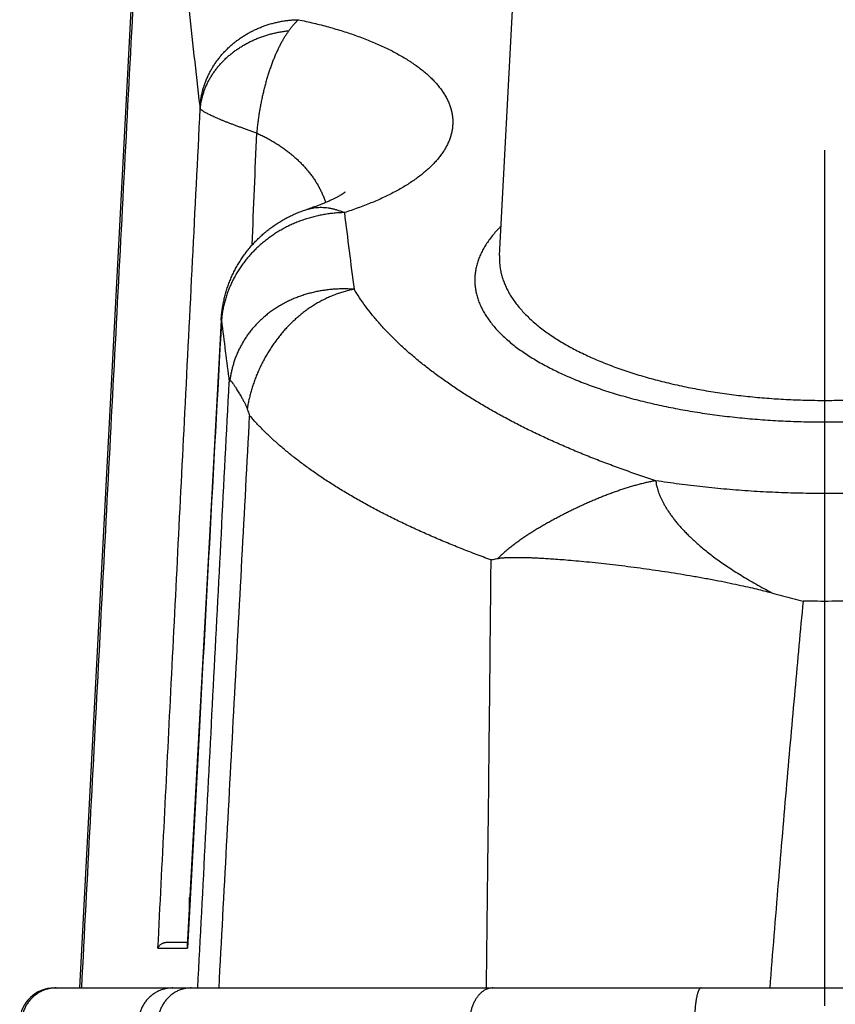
# Model space of a CAD drawing. Extents: x 0 to 3364, y 0 to 2376.
# Tile 5 of 83: x 407 to 473, y 1140 to 1220. Entities that reach past the tile are written whole.
import ezdxf

# ---------------------------------------------------------------- set-up
doc = ezdxf.new("R2010")
doc.units = 0
doc.header["$LTSCALE"] = 185.02
doc.linetypes.add('CENTER', pattern=[0.6, 0.375, -0.075, 0.075, -0.075])
doc.layers.get('0').update_dxf_attribs({"linetype": 'CONTINUOUS'})
doc.layers.add('DEFAULT_1', color=7, linetype='CENTER')

msp = doc.modelspace()

# ---------------------------------------------------------------- linework, layer by layer
at = {"color": 7, "linetype": 'CONTINUOUS'}
for p, q in [((445.9441, 1200.8041), (447.1135, 1223.1181)), ((416.1387, 1222.1243), (411.9091, 1141.4181)), ((423.3831, 1195.5572), (422.7288, 1183.4957)), ((422.7288, 1183.4957), (420.9025, 1149.8726)), ((420.9025, 1149.8726), (420.6266, 1144.8001)), ((420.8427, 1148.7722), (420.7885, 1148.7181)), ((420.7885, 1148.7181), (420.7885, 1147.7772)), ((420.7885, 1148.7181), (420.8397, 1148.7181)), ((418.9641, 1145.1181), (420.6439, 1145.1181)), ((418.2598, 1144.6443), (420.6436, 1144.6443)), ((409.8503, 1141.4181), (534.7268, 1141.4181))]:
    msp.add_line(p, q, dxfattribs=at)
msp.add_lwpolyline([(433.4334, 1205.9501), (433.4346, 1205.9512), (433.4365, 1205.9528), (433.4369, 1205.9532), (433.4359, 1205.9524), (433.4335, 1205.9504), (433.4296, 1205.9471), (433.4242, 1205.9427), (433.4172, 1205.9372), (433.4087, 1205.9305), (433.3987, 1205.9228), (433.387, 1205.9139), (433.3738, 1205.9041), (433.3589, 1205.8931), (433.3423, 1205.8812), (433.3241, 1205.8683), (433.3042, 1205.8545), (433.2826, 1205.8396), (433.2592, 1205.8239), (433.2341, 1205.8073), (433.2072, 1205.7897), (433.1785, 1205.7714), (433.148, 1205.7521), (433.1157, 1205.7321), (433.0815, 1205.7112), (433.0455, 1205.6896), (433.0076, 1205.6672), (432.9678, 1205.6441), (432.9261, 1205.6203), (432.8824, 1205.5958), (432.8369, 1205.5706), (432.7893, 1205.5447), (432.7398, 1205.5182), (432.6884, 1205.4911), (432.6349, 1205.4634), (432.5795, 1205.4352), (432.522, 1205.4064), (432.4626, 1205.3771), (432.4011, 1205.3473), (432.3376, 1205.317), (432.2721, 1205.2863), (432.2045, 1205.2551), (432.1349, 1205.2235), (432.0633, 1205.1915), (431.9896, 1205.1592), (431.9139, 1205.1265), (431.8362, 1205.0935), (431.7564, 1205.0602), (431.6746, 1205.0266), (431.5908, 1204.9928), (431.505, 1204.9587), (431.4171, 1204.9244), (431.3272, 1204.89), (431.2354, 1204.8553), (431.1415, 1204.8206), (431.0457, 1204.7857), (430.9478, 1204.7507), (430.8481, 1204.7156), (430.7463, 1204.6805), (430.6427, 1204.6453), (430.5371, 1204.6101), (430.4295, 1204.575), (430.3298, 1204.5429)], dxfattribs=at)
msp.add_arc((409.8503, 1138.6181), 2.8, 90, 177.1, dxfattribs=at)
for points, knots in [([(421.6719, 1212.9323), (421.3578, 1215.6669), (420.7434, 1221.1365), (420.1561, 1226.609), (419.8694, 1229.3454)], [0, 0, 0, 0, 0.5001109, 1, 1, 1, 1]), ([(412.0796, 1141.4181), (412.5504, 1150.4018), (413.4921, 1168.3697), (414.9046, 1195.3226), (415.8464, 1213.2919), (416.3173, 1222.2768)], [0, 0, 0, 0, 0.3333099, 0.6666432, 1, 1, 1, 1]), ([(421.6719, 1212.9323), (421.6803, 1213.0379), (421.702, 1213.2489), (421.7491, 1213.5638), (421.8106, 1213.8767), (421.8865, 1214.1872), (421.9765, 1214.4946), (422.0806, 1214.7984), (422.1985, 1215.098), (422.33, 1215.3929), (422.4748, 1215.6825), (422.6328, 1215.9663), (422.8036, 1216.2438), (422.9869, 1216.5145), (423.1824, 1216.7778), (423.3897, 1217.0334), (423.6084, 1217.2807), (423.8381, 1217.5192), (424.0785, 1217.7486), (424.329, 1217.9684), (424.5893, 1218.1783), (424.8588, 1218.3778), (425.137, 1218.5665), (425.4235, 1218.7442), (425.7176, 1218.9106), (426.019, 1219.0652), (426.3269, 1219.2078), (426.641, 1219.3382), (426.9605, 1219.4561), (427.2849, 1219.5613), (427.6136, 1219.6536), (427.9461, 1219.7329), (428.2816, 1219.799), (428.6197, 1219.8517), (428.9595, 1219.8911), (429.3007, 1219.9169), (429.5286, 1219.9252), (429.6426, 1219.927)], [0, 0, 0, 0, 0.0273537, 0.0547491, 0.0821933, 0.1096932, 0.1372553, 0.1648853, 0.1925886, 0.2203701, 0.2482338, 0.2761833, 0.3042215, 0.3323505, 0.360572, 0.3888867, 0.4172947, 0.4457956, 0.4743881, 0.5030703, 0.5318399, 0.5606935, 0.5896277, 0.618638, 0.6477198, 0.6768678, 0.7060762, 0.7353391, 0.7646498, 0.7940016, 0.8233874, 0.8528001, 0.882232, 0.9116756, 0.9411233, 0.9705673, 1, 1, 1, 1]), ([(429.6426, 1219.927), (429.5902, 1219.8782), (429.485, 1219.7755), (429.3302, 1219.6106), (429.1745, 1219.4314), (429.018, 1219.2382), (428.9157, 1219.1031), (428.8644, 1219.0333)], [0, 0, 0, 0, 0.1809966, 0.3715379, 0.57161, 0.7811347, 1, 1, 1, 1]), ([(429.6426, 1219.927), (429.8513, 1219.8836), (430.2659, 1219.7941), (430.8821, 1219.6511), (431.4887, 1219.5001), (432.0852, 1219.341), (432.6709, 1219.1741), (433.2451, 1218.9993), (433.8072, 1218.8168), (434.3565, 1218.6266), (434.8925, 1218.429), (435.4144, 1218.224), (435.9216, 1218.0118), (436.4135, 1217.7925), (436.8893, 1217.5663), (437.3484, 1217.3333), (437.7903, 1217.0938), (438.2141, 1216.848), (438.6194, 1216.5961), (439.0055, 1216.3383), (439.3718, 1216.0749), (439.7177, 1215.8062), (440.0427, 1215.5323), (440.3462, 1215.2536), (440.6278, 1214.9704), (440.8869, 1214.683), (441.1231, 1214.3917), (441.336, 1214.0969), (441.5252, 1213.7988), (441.6903, 1213.4979), (441.831, 1213.1945), (441.947, 1212.8889), (442.0382, 1212.5817), (442.1042, 1212.2731), (442.1449, 1211.9635), (442.1604, 1211.6535), (442.1504, 1211.3435), (442.115, 1211.0338), (442.0544, 1210.725), (441.9686, 1210.4174), (441.8579, 1210.1114), (441.7224, 1209.8075), (441.5625, 1209.506), (441.3785, 1209.2073), (441.1706, 1208.9118), (440.9393, 1208.6197), (440.6851, 1208.3315), (440.4083, 1208.0473), (440.1094, 1207.7677), (439.7889, 1207.4927), (439.4474, 1207.2228), (439.0854, 1206.9583), (438.7035, 1206.6992), (438.3023, 1206.446), (437.8823, 1206.1989), (437.4443, 1205.9581), (436.9888, 1205.7237), (436.5165, 1205.496), (436.028, 1205.2752), (435.524, 1205.0615), (435.0051, 1204.8549), (434.4721, 1204.6557), (433.9255, 1204.464), (433.5556, 1204.3422), (433.3685, 1204.2825)], [0, 0, 0, 0, 0.0227464, 0.0452451, 0.0674807, 0.089437, 0.1110973, 0.1324454, 0.1534656, 0.1741421, 0.1944597, 0.2144032, 0.2339582, 0.2531108, 0.2718481, 0.2901581, 0.3080298, 0.3254538, 0.3424222, 0.3589288, 0.3749698, 0.3905436, 0.4056514, 0.4202974, 0.4344894, 0.4482389, 0.4615617, 0.4744783, 0.4870139, 0.4991991, 0.5110696, 0.5226665, 0.534036, 0.5452288, 0.5562994, 0.5673049, 0.5783041, 0.5893559, 0.6005179, 0.6118452, 0.6233895, 0.635198, 0.6473127, 0.6597708, 0.6726037, 0.685838, 0.6994949, 0.7135914, 0.7281397, 0.7431485, 0.7586227, 0.7745642, 0.7909718, 0.8078423, 0.8251699, 0.842947, 0.8611646, 0.8798119, 0.8988773, 0.918348, 0.9382102, 0.9584496, 0.9790513, 1, 1, 1, 1]), ([(421.6892, 1212.7171), (421.6985, 1212.8153), (421.7221, 1213.0115), (421.7726, 1213.3041), (421.8379, 1213.5947), (421.9181, 1213.8829), (422.0128, 1214.1681), (422.1221, 1214.4498), (422.2455, 1214.7274), (422.383, 1215.0004), (422.5342, 1215.2683), (422.6988, 1215.5305), (422.8766, 1215.7867), (423.0673, 1216.0362), (423.2703, 1216.2787), (423.4854, 1216.5137), (423.7122, 1216.7406), (423.9502, 1216.9592), (424.199, 1217.169), (424.4581, 1217.3696), (424.727, 1217.5606), (425.0052, 1217.7417), (425.2922, 1217.9125), (425.5875, 1218.0726), (425.8904, 1218.2219), (426.2004, 1218.36), (426.517, 1218.4867), (426.8395, 1218.6016), (427.1673, 1218.7047), (427.4998, 1218.7956), (427.8364, 1218.8743), (428.1765, 1218.9406), (428.5193, 1218.9944), (428.7492, 1219.0218), (428.8644, 1219.0333)], [0, 0, 0, 0, 0.0286096, 0.0573004, 0.0860914, 0.115001, 0.1440462, 0.1732429, 0.2026054, 0.2321468, 0.2618785, 0.2918102, 0.32195, 0.3523043, 0.3828776, 0.4136729, 0.4446913, 0.4759322, 0.5073935, 0.5390714, 0.5709606, 0.6030542, 0.6353441, 0.6678208, 0.7004734, 0.7332901, 0.7662579, 0.7993629, 0.8325904, 0.8659248, 0.8993498, 0.9328489, 0.9664048, 1, 1, 1, 1]), ([(428.8644, 1219.0333), (428.8127, 1218.963), (428.7102, 1218.8175), (428.5617, 1218.59), (428.4159, 1218.3496), (428.273, 1218.0967), (428.1332, 1217.8317), (427.9965, 1217.555), (427.8633, 1217.267), (427.7335, 1216.9682), (427.6075, 1216.6591), (427.4854, 1216.3401), (427.3674, 1216.0117), (427.2536, 1215.6745), (427.1444, 1215.3289), (427.0399, 1214.9756), (426.9403, 1214.6151), (426.8458, 1214.2478), (426.7566, 1213.8745), (426.6731, 1213.4956), (426.5953, 1213.1118), (426.5236, 1212.7236), (426.4581, 1212.3316), (426.3991, 1211.9365), (426.3468, 1211.5388), (426.3016, 1211.1392), (426.2758, 1210.8721), (426.2646, 1210.7384)], [0, 0, 0, 0, 0.0298366, 0.0607574, 0.0927577, 0.125824, 0.1599382, 0.1950749, 0.2312067, 0.2682983, 0.3063133, 0.3452103, 0.3849445, 0.4254713, 0.4667381, 0.5086992, 0.5512949, 0.5944796, 0.6381881, 0.6823748, 0.7269713, 0.771928, 0.8171805, 0.8626815, 0.9083623, 0.954157, 1, 1, 1, 1]), ([(418.2598, 1144.6443), (418.6081, 1151.574), (419.3363, 1166.0484), (420.4793, 1188.7393), (421.2744, 1204.5005), (421.6892, 1212.7171)], [0, 0, 0, 0, 0.3053952, 0.6378885, 1, 1, 1, 1]), ([(421.6892, 1212.7171), (421.6883, 1212.7334), (421.6864, 1212.7649), (421.6832, 1212.8108), (421.6797, 1212.8539), (421.676, 1212.8941), (421.6733, 1212.9199), (421.6719, 1212.9323)], [0, 0, 0, 0, 0.2259218, 0.4392132, 0.6395302, 0.826547, 1, 1, 1, 1]), ([(426.2646, 1210.7384), (426.1617, 1210.7734), (425.958, 1210.8419), (425.6572, 1210.9459), (425.3644, 1211.0483), (425.0802, 1211.1495), (424.805, 1211.2492), (424.5392, 1211.3471), (424.2832, 1211.4433), (424.0372, 1211.5374), (423.8017, 1211.6295), (423.5769, 1211.7193), (423.3633, 1211.8067), (423.1611, 1211.8916), (422.9706, 1211.9738), (422.7921, 1212.0532), (422.626, 1212.1298), (422.4724, 1212.2033), (422.3316, 1212.2737), (422.2039, 1212.3409), (422.0895, 1212.4048), (421.9885, 1212.4652), (421.9011, 1212.522), (421.8275, 1212.5753), (421.7677, 1212.6249), (421.7218, 1212.6708), (421.698, 1212.7021), (421.6892, 1212.7171)], [0, 0, 0, 0, 0.0650854, 0.1286108, 0.1905332, 0.2507503, 0.3091658, 0.3657139, 0.4203097, 0.472888, 0.5233628, 0.5716763, 0.6177499, 0.6615279, 0.702941, 0.7419354, 0.7784524, 0.8124426, 0.8438589, 0.8726601, 0.8988132, 0.9222921, 0.9430851, 0.9611956, 0.9766546, 0.9895367, 1, 1, 1, 1]), ([(426.2645, 1210.7384), (426.3802, 1210.6857), (426.6094, 1210.5778), (426.9476, 1210.4071), (427.2786, 1210.2284), (427.6021, 1210.0418), (427.9177, 1209.8472), (428.225, 1209.645), (428.5235, 1209.4352), (428.813, 1209.218), (429.093, 1208.9935), (429.3631, 1208.7619), (429.6229, 1208.5234), (429.8721, 1208.2782), (430.1103, 1208.0265), (430.337, 1207.7686), (430.552, 1207.5047), (430.7549, 1207.2352), (430.9454, 1206.9601), (431.1232, 1206.68), (431.2879, 1206.395), (431.4393, 1206.1055), (431.5772, 1205.8119), (431.7012, 1205.5145), (431.7886, 1205.2757), (431.8347, 1205.1362), (431.847, 1205.098)], [0, 0, 0, 0, 0.0466886, 0.0930611, 0.1391167, 0.1848434, 0.23023, 0.275266, 0.3199424, 0.364251, 0.4081857, 0.4517418, 0.4949166, 0.537709, 0.5801203, 0.6221541, 0.6638161, 0.7051147, 0.7460607, 0.7866675, 0.8269512, 0.8669304, 0.9066262, 0.9460621, 0.9852639, 1, 1, 1, 1]), ([(430.3298, 1204.5429), (430.3959, 1204.564), (430.5422, 1204.606), (430.7721, 1204.6566), (431.0194, 1204.6935), (431.2707, 1204.7139), (431.5255, 1204.7177), (431.7834, 1204.7049), (432.0441, 1204.6756), (432.3069, 1204.6298), (432.5715, 1204.5676), (432.8374, 1204.4891), (433.1042, 1204.3945), (433.2804, 1204.3215), (433.3685, 1204.2825)], [0, 0, 0, 0, 0.0667044, 0.1462986, 0.2263323, 0.307036, 0.38863, 0.4713216, 0.5553027, 0.6407478, 0.727813, 0.8166351, 0.9073314, 1, 1, 1, 1]), ([(423.3831, 1195.5572), (423.3846, 1195.5842), (423.3939, 1195.7434), (423.4179, 1196.0344), (423.4663, 1196.4301), (423.5305, 1196.8231), (423.6103, 1197.2138), (423.7058, 1197.6016), (423.817, 1197.9861), (423.9438, 1198.3666), (424.0858, 1198.7422), (424.2433, 1199.1128), (424.4161, 1199.4776), (424.6036, 1199.8356), (424.8061, 1200.1869), (425.0231, 1200.5302), (425.2544, 1200.8653), (425.4998, 1201.1915), (425.7588, 1201.5079), (426.0313, 1201.8144), (426.3166, 1202.1099), (426.6145, 1202.3941), (426.9246, 1202.6664), (427.2463, 1202.9263), (427.5789, 1203.1728), (427.922, 1203.4058), (428.2753, 1203.6249), (428.6386, 1203.8297), (429.0099, 1204.0191), (429.3886, 1204.1928), (429.7743, 1204.3506), (430.0893, 1204.4644), (430.2756, 1204.5256), (430.3298, 1204.5429)], [0, 0, 0, 0, 0.0067014, 0.0396198, 0.0725102, 0.1056801, 0.1384998, 0.1715528, 0.2048395, 0.2378881, 0.2711575, 0.3045649, 0.3378771, 0.3713873, 0.4049232, 0.4385543, 0.472243, 0.5060411, 0.539915, 0.5737638, 0.6078762, 0.6419387, 0.6759927, 0.710352, 0.7446281, 0.7788013, 0.813327, 0.8478657, 0.8823564, 0.916829, 0.9513189, 0.9858581, 1, 1, 1, 1]), ([(433.3685, 1204.2825), (433.2301, 1204.28), (432.9534, 1204.2699), (432.5393, 1204.2386), (432.1265, 1204.1915), (431.7159, 1204.1285), (431.3082, 1204.0499), (430.904, 1203.9556), (430.504, 1203.8459), (430.109, 1203.721), (429.7197, 1203.581), (429.3366, 1203.4263), (428.9604, 1203.2571), (428.5919, 1203.0737), (428.2316, 1202.8763), (427.8801, 1202.6654), (427.5382, 1202.4413), (427.2062, 1202.2044), (426.8849, 1201.9551), (426.5748, 1201.6939), (426.2764, 1201.4211), (425.9902, 1201.1372), (425.7168, 1200.8428), (425.4566, 1200.5383), (425.21, 1200.2243), (424.9774, 1199.9013), (424.7594, 1199.5699), (424.5562, 1199.2306), (424.3682, 1198.884), (424.1957, 1198.5308), (424.0391, 1198.1715), (423.8985, 1197.8067), (423.7743, 1197.4371), (423.6667, 1197.0634), (423.5757, 1196.6861), (423.5017, 1196.3059), (423.4447, 1195.9235), (423.4181, 1195.6673), (423.4077, 1195.5391)], [0, 0, 0, 0, 0.0286003, 0.057213, 0.085831, 0.1144472, 0.1430547, 0.1716463, 0.2002153, 0.2287548, 0.2572583, 0.2857194, 0.314132, 0.3424904, 0.3707891, 0.399023, 0.4271875, 0.4552783, 0.4832919, 0.5112248, 0.5390745, 0.5668388, 0.5945161, 0.6221055, 0.6496066, 0.6770195, 0.7043452, 0.7315851, 0.7587412, 0.7858163, 0.8128135, 0.8397367, 0.8665902, 0.893379, 0.9201084, 0.9467841, 0.9734124, 1, 1, 1, 1]), ([(433.3685, 1204.2825), (433.497, 1203.2466), (433.7561, 1201.1749), (434.0191, 1199.1036), (434.1516, 1198.068)], [0, 0, 0, 0, 0.4999519, 1, 1, 1, 1]), ([(446.0685, 1203.1827), (446.0102, 1203.1252), (445.8418, 1202.955), (445.5759, 1202.6667), (445.2826, 1202.3144), (445.0171, 1201.9577), (444.7798, 1201.5971), (444.5712, 1201.233), (444.3915, 1200.8658), (444.2413, 1200.4959), (444.1207, 1200.1238), (444.03, 1199.7499), (443.9695, 1199.3747), (443.9392, 1198.9988), (443.9392, 1198.6227), (443.9695, 1198.2468), (444.0301, 1197.8716), (444.1208, 1197.4978), (444.2414, 1197.1257), (444.3917, 1196.7557), (444.5714, 1196.3885), (444.7801, 1196.0244), (445.0174, 1195.6638), (445.2829, 1195.3072), (445.5762, 1194.9549), (445.8967, 1194.6073), (446.244, 1194.2649), (446.6173, 1193.9279), (447.0162, 1193.5967), (447.4399, 1193.2716), (447.8879, 1192.9531), (448.3595, 1192.6412), (448.8539, 1192.3365), (449.3704, 1192.039), (449.9083, 1191.7491), (450.4668, 1191.4671), (451.0452, 1191.1931), (451.6427, 1190.9274), (452.2585, 1190.6701), (452.8919, 1190.4215), (453.5421, 1190.1817), (454.2083, 1189.9508), (454.8898, 1189.729), (455.5857, 1189.5165), (456.2954, 1189.3133), (457.0181, 1189.1195), (457.7529, 1188.9353), (458.4993, 1188.7607), (459.2565, 1188.5958), (460.0237, 1188.4406), (460.8004, 1188.2953), (461.5857, 1188.1598), (462.379, 1188.0342), (463.1796, 1187.9185), (463.9869, 1187.8129), (464.8003, 1187.7172), (465.6192, 1187.6315), (466.4427, 1187.5559), (467.2703, 1187.4904), (468.1016, 1187.4349), (468.9361, 1187.3895), (469.7729, 1187.3541), (470.6112, 1187.3289), (471.4499, 1187.3138), (472.0091, 1187.3105), (472.2885, 1187.3105)], [0, 0, 0, 0, 0.0065193, 0.0190493, 0.0311955, 0.0429749, 0.0544084, 0.0655216, 0.0763445, 0.086912, 0.097263, 0.1074409, 0.1174923, 0.1274667, 0.1374152, 0.1473896, 0.1574411, 0.1676191, 0.1779703, 0.188538, 0.1993612, 0.2104747, 0.2219085, 0.2336881, 0.2458347, 0.258365, 0.2712921, 0.2846254, 0.2983711, 0.3125324, 0.32711, 0.3421021, 0.3575051, 0.3733134, 0.3895199, 0.4061162, 0.4230926, 0.4404387, 0.4581429, 0.4761932, 0.4945768, 0.5132806, 0.532291, 0.5515944, 0.5711767, 0.5910239, 0.6111217, 0.6314561, 0.6520127, 0.6727776, 0.6937369, 0.7148768, 0.7361831, 0.7576421, 0.7792408, 0.800967, 0.8228071, 0.8447451, 0.866767, 0.8888657, 0.9110352, 0.933258, 0.9555095, 0.9777651, 1, 1, 1, 1]), ([(472.2885, 1187.3105), (472.568, 1187.3105), (473.1271, 1187.3138), (473.9658, 1187.3289), (474.8041, 1187.3541), (475.641, 1187.3895), (476.4754, 1187.4349), (477.3067, 1187.4904), (478.1344, 1187.5559), (478.9579, 1187.6315), (479.7767, 1187.7172), (480.5901, 1187.8128), (481.3975, 1187.9185), (482.1981, 1188.0342), (482.9914, 1188.1598), (483.7767, 1188.2952), (484.5533, 1188.4406), (485.3206, 1188.5958), (486.0777, 1188.7607), (486.8241, 1188.9353), (487.559, 1189.1195), (488.2817, 1189.3133), (488.9913, 1189.5165), (489.6873, 1189.729), (490.3687, 1189.9508), (491.0349, 1190.1817), (491.6851, 1190.4215), (492.3186, 1190.6701), (492.9344, 1190.9274), (493.5319, 1191.1931), (494.1103, 1191.4671), (494.6688, 1191.7491), (495.2067, 1192.039), (495.7232, 1192.3365), (496.2176, 1192.6412), (496.6891, 1192.953), (497.1371, 1193.2716), (497.5609, 1193.5967), (497.9598, 1193.9279), (498.3331, 1194.2649), (498.6803, 1194.6073), (499.0009, 1194.9549), (499.2942, 1195.3072), (499.5597, 1195.6638), (499.797, 1196.0244), (500.0057, 1196.3885), (500.1854, 1196.7557), (500.3357, 1197.1256), (500.4563, 1197.4978), (500.547, 1197.8716), (500.6076, 1198.2468), (500.6379, 1198.6227), (500.6379, 1198.9988), (500.6076, 1199.3747), (500.5471, 1199.7499), (500.4564, 1200.1237), (500.3358, 1200.4959), (500.1856, 1200.8658), (500.0059, 1201.233), (499.7973, 1201.5971), (499.56, 1201.9577), (499.2945, 1202.3144), (499.0012, 1202.6667), (498.7353, 1202.955), (498.5669, 1203.1252), (498.5085, 1203.1827)], [0, 0, 0, 0, 0.0222346, 0.04449, 0.0667414, 0.0889642, 0.1111337, 0.1332325, 0.1552543, 0.1771923, 0.1990324, 0.2207587, 0.2423574, 0.2638164, 0.2851227, 0.3062625, 0.3272218, 0.3479868, 0.3685434, 0.3888778, 0.4089756, 0.4288228, 0.4484051, 0.4677085, 0.486719, 0.5054228, 0.5238064, 0.5418567, 0.5595609, 0.576907, 0.5938834, 0.6104797, 0.6266862, 0.6424945, 0.6578975, 0.6728896, 0.6874672, 0.7016285, 0.7153743, 0.7287076, 0.7416347, 0.7541651, 0.7663116, 0.7780912, 0.789525, 0.8006385, 0.8114618, 0.8220294, 0.8323807, 0.8425587, 0.8526102, 0.8625846, 0.8725331, 0.8825075, 0.8925589, 0.9027367, 0.9130878, 0.9236552, 0.9344782, 0.9455914, 0.9570249, 0.9688042, 0.9809504, 0.9934804, 1, 1, 1, 1]), ([(445.9441, 1200.804), (445.9431, 1200.785), (445.9364, 1200.6411), (445.9354, 1200.3715), (445.9622, 1199.9958), (446.0171, 1199.6208), (446.1, 1199.247), (446.2107, 1198.875), (446.349, 1198.5051), (446.5147, 1198.1379), (446.7074, 1197.7738), (446.9268, 1197.4132), (447.1724, 1197.0565), (447.444, 1196.7042), (447.7409, 1196.3566), (448.0627, 1196.0141), (448.4089, 1195.6771), (448.7788, 1195.3458), (449.172, 1195.0207), (449.5878, 1194.7021), (450.0255, 1194.3902), (450.4846, 1194.0854), (450.9643, 1193.7879), (451.464, 1193.4981), (451.9829, 1193.216), (452.5204, 1192.942), (453.0757, 1192.6762), (453.6482, 1192.4189), (454.2371, 1192.1703), (454.8416, 1191.9305), (455.4611, 1191.6996), (456.0949, 1191.4778), (456.7422, 1191.2652), (457.4023, 1191.062), (458.0746, 1190.8683), (458.7583, 1190.684), (459.4528, 1190.5094), (460.1573, 1190.3445), (460.8713, 1190.1893), (461.594, 1190.044), (462.3249, 1189.9085), (463.0632, 1189.7829), (463.8085, 1189.6672), (464.56, 1189.5615), (465.3171, 1189.4659), (466.0794, 1189.3802), (466.846, 1189.3046), (467.6165, 1189.239), (468.3905, 1189.1836), (469.1673, 1189.1381), (469.9464, 1189.1028), (470.7269, 1189.0776), (471.5078, 1189.0625), (472.0284, 1189.0591), (472.2885, 1189.0591)], [0, 0, 0, 0, 0.0018321, 0.0138786, 0.0259479, 0.0380917, 0.0503601, 0.0628011, 0.0754593, 0.0883757, 0.101587, 0.1151256, 0.1290196, 0.1432923, 0.157963, 0.1730472, 0.1885562, 0.2044981, 0.2208779, 0.2376975, 0.2549565, 0.272652, 0.2907793, 0.3093317, 0.328301, 0.3476778, 0.3674513, 0.3876098, 0.4081409, 0.4290313, 0.4502673, 0.4718346, 0.4937187, 0.5159047, 0.5383776, 0.5611222, 0.5841235, 0.6073661, 0.6308348, 0.6545148, 0.6783911, 0.7024486, 0.726672, 0.7510476, 0.7755621, 0.8002006, 0.8249457, 0.849782, 0.8747022, 0.8996998, 0.9247557, 0.9498426, 0.9749331, 1, 1, 1, 1]), ([(472.2885, 1189.0591), (472.5487, 1189.0591), (473.0693, 1189.0625), (473.8502, 1189.0776), (474.6306, 1189.1028), (475.4098, 1189.1381), (476.1866, 1189.1836), (476.9605, 1189.239), (477.7311, 1189.3046), (478.4977, 1189.3802), (479.2599, 1189.4659), (480.0171, 1189.5615), (480.7686, 1189.6672), (481.5138, 1189.7829), (482.2522, 1189.9085), (482.9831, 1190.044), (483.7058, 1190.1893), (484.4198, 1190.3445), (485.1243, 1190.5094), (485.8188, 1190.684), (486.5025, 1190.8683), (487.1748, 1191.062), (487.8349, 1191.2652), (488.4822, 1191.4778), (489.116, 1191.6996), (489.7355, 1191.9305), (490.34, 1192.1703), (490.9289, 1192.4189), (491.5013, 1192.6762), (492.0567, 1192.942), (492.5942, 1193.216), (493.1131, 1193.498), (493.6128, 1193.7879), (494.0925, 1194.0854), (494.5515, 1194.3902), (494.9893, 1194.7021), (495.4051, 1195.0207), (495.7983, 1195.3458), (496.1682, 1195.677), (496.5144, 1196.0141), (496.8362, 1196.3566), (497.1331, 1196.7042), (497.4046, 1197.0565), (497.6503, 1197.4132), (497.8697, 1197.7738), (498.0624, 1198.1379), (498.2281, 1198.5051), (498.3664, 1198.875), (498.4771, 1199.247), (498.56, 1199.6208), (498.6149, 1199.9957), (498.6417, 1200.3715), (498.6407, 1200.6411), (498.634, 1200.785), (498.633, 1200.804)], [0, 0, 0, 0, 0.0250666, 0.0501569, 0.0752436, 0.1002995, 0.1252972, 0.1502174, 0.1750537, 0.1997988, 0.2244373, 0.2489518, 0.2733274, 0.2975508, 0.3216082, 0.3454845, 0.3691646, 0.3926333, 0.4158759, 0.4388772, 0.4616218, 0.4840948, 0.5062807, 0.5281648, 0.5497322, 0.5709681, 0.5918586, 0.6123897, 0.6325482, 0.6523217, 0.6716985, 0.6906678, 0.7092202, 0.7273475, 0.7450431, 0.7623021, 0.7791217, 0.7955015, 0.8114434, 0.8269524, 0.8420366, 0.8567074, 0.8709801, 0.884874, 0.8984127, 0.911624, 0.9245404, 0.9371986, 0.9496396, 0.961908, 0.9740518, 0.9861211, 0.9981676, 1, 1, 1, 1]), ([(434.1516, 1198.068), (434.0197, 1198.0779), (433.7558, 1198.0931), (433.3598, 1198.1017), (432.9645, 1198.0964), (432.5706, 1198.0769), (432.1786, 1198.0433), (431.7891, 1197.9956), (431.4028, 1197.9338), (431.0202, 1197.8579), (430.6421, 1197.7681), (430.2692, 1197.6643), (429.9023, 1197.547), (429.5423, 1197.4163), (429.1898, 1197.2724), (428.8454, 1197.1157), (428.5096, 1196.9465), (428.1831, 1196.7651), (427.8663, 1196.5718), (427.5596, 1196.367), (427.2637, 1196.1511), (426.9788, 1195.9245), (426.7054, 1195.6876), (426.4439, 1195.4408), (426.1946, 1195.1846), (425.9579, 1194.9193), (425.734, 1194.6456), (425.5234, 1194.3642), (425.3266, 1194.076), (425.144, 1193.7818), (424.9755, 1193.4825), (424.8212, 1193.1785), (424.6811, 1192.8706), (424.5551, 1192.5591), (424.4429, 1192.2445), (424.3445, 1191.9272), (424.2597, 1191.6075), (424.1883, 1191.2857), (424.1303, 1190.9621), (424.1003, 1190.7452), (424.0875, 1190.6366)], [0, 0, 0, 0, 0.0286552, 0.0572609, 0.0858057, 0.11429, 0.1427001, 0.1710371, 0.1992889, 0.2274545, 0.2555261, 0.2834859, 0.3113054, 0.3389653, 0.3664576, 0.3937786, 0.4209258, 0.447898, 0.4746952, 0.501318, 0.527768, 0.5540496, 0.5801672, 0.6061274, 0.6319369, 0.6576043, 0.6831417, 0.7085336, 0.7337382, 0.7587377, 0.783536, 0.8081396, 0.8325643, 0.8568215, 0.8809293, 0.9049125, 0.928782, 0.9525813, 0.9763099, 1, 1, 1, 1]), ([(434.1516, 1198.068), (434.0291, 1198.0446), (433.7841, 1197.9923), (433.419, 1197.8984), (433.0556, 1197.7887), (432.6943, 1197.6632), (432.3358, 1197.5221), (431.9808, 1197.3656), (431.6297, 1197.1937), (431.2832, 1197.0069), (430.942, 1196.8052), (430.6067, 1196.5892), (430.2783, 1196.3593), (429.9573, 1196.1162), (429.6444, 1195.8603), (429.34, 1195.5921), (429.0447, 1195.3123), (428.7589, 1195.0214), (428.4829, 1194.7202), (428.2172, 1194.4091), (427.9621, 1194.0889), (427.7179, 1193.7603), (427.4849, 1193.4239), (427.2633, 1193.0806), (427.0533, 1192.7309), (426.8551, 1192.3756), (426.669, 1192.0157), (426.4952, 1191.6523), (426.3341, 1191.2868), (426.1856, 1190.9201), (426.0498, 1190.5532), (425.9265, 1190.1868), (425.8155, 1189.8214), (425.7167, 1189.4577), (425.6298, 1189.0961), (425.5547, 1188.737), (425.512, 1188.4979), (425.4926, 1188.3789)], [0, 0, 0, 0, 0.0271099, 0.0544131, 0.0819091, 0.1096086, 0.1375069, 0.165613, 0.1939208, 0.2224348, 0.2511487, 0.2800436, 0.309087, 0.338257, 0.3675401, 0.3969238, 0.4263944, 0.4559372, 0.4855366, 0.5151746, 0.544833, 0.5744948, 0.6041388, 0.633748, 0.6632979, 0.6927737, 0.7221505, 0.7513495, 0.7802986, 0.8089604, 0.8373049, 0.8653167, 0.8929787, 0.9202785, 0.9472191, 0.9737855, 1, 1, 1, 1]), ([(458.612, 1182.544), (458.1794, 1182.6849), (457.3217, 1182.971), (456.0503, 1183.4159), (454.8029, 1183.8738), (453.5806, 1184.3443), (452.3841, 1184.8272), (451.2142, 1185.3225), (450.0717, 1185.8298), (448.9575, 1186.3489), (447.8724, 1186.8796), (446.8171, 1187.4216), (445.7925, 1187.9746), (444.7993, 1188.5384), (443.8383, 1189.1127), (442.9103, 1189.6971), (442.0159, 1190.2913), (441.1559, 1190.8951), (440.331, 1191.508), (439.5419, 1192.1298), (438.7892, 1192.76), (438.0735, 1193.3983), (437.3955, 1194.0443), (436.7558, 1194.6977), (436.1548, 1195.3579), (435.5932, 1196.0247), (435.0715, 1196.6975), (434.59, 1197.376), (434.293, 1197.8369), (434.1516, 1198.068)], [0, 0, 0, 0, 0.0462511, 0.0918973, 0.1369203, 0.181302, 0.2250251, 0.268073, 0.3104296, 0.35208, 0.39301, 0.4332065, 0.4726577, 0.5113531, 0.5492836, 0.5864419, 0.6228224, 0.6584214, 0.6932375, 0.7272715, 0.760527, 0.7930102, 0.8247305, 0.8557006, 0.8859365, 0.9154583, 0.9442899, 0.9724596, 1, 1, 1, 1]), ([(423.4077, 1195.5391), (423.0805, 1189.5062), (422.4469, 1177.827), (421.5255, 1160.8621), (420.9311, 1149.9301), (420.6436, 1144.6443)], [0, 0, 0, 0, 0.3556081, 0.688428, 1, 1, 1, 1]), ([(423.3836, 1195.5573), (423.384, 1195.5547), (423.3903, 1195.544), (423.4007, 1195.5418), (423.4077, 1195.5391)], [0, 0, 0, 0, 0.2682388, 1, 1, 1, 1]), ([(423.4077, 1195.5391), (423.5111, 1194.7074), (423.7191, 1193.0442), (423.9296, 1191.3812), (424.0355, 1190.5498)], [0, 0, 0, 0, 0.4999613, 1, 1, 1, 1]), ([(421.4902, 1141.4181), (421.9128, 1149.574), (422.7612, 1165.9512), (423.6096, 1182.3285), (424.0355, 1190.5498)], [0, 0, 0, 0, 0.4980025, 1, 1, 1, 1]), ([(424.0355, 1190.5498), (424.0408, 1190.5595), (424.0517, 1190.579), (424.0691, 1190.608), (424.0813, 1190.6271), (424.0875, 1190.6366)], [0, 0, 0, 0, 0.3287431, 0.6620181, 1, 1, 1, 1]), ([(424.0875, 1190.6366), (424.0901, 1190.6407), (424.0957, 1190.6478), (424.1062, 1190.6556), (424.1183, 1190.6592), (424.1318, 1190.6581), (424.1468, 1190.6524), (424.1635, 1190.6419), (424.1826, 1190.626), (424.2044, 1190.6042), (424.2296, 1190.5755), (424.2587, 1190.539), (424.2925, 1190.4935), (424.3321, 1190.4374), (424.3786, 1190.369), (424.4335, 1190.2859), (424.4988, 1190.185), (424.5767, 1190.0626), (424.6668, 1189.9192), (424.7635, 1189.7633), (424.859, 1189.6071), (424.9481, 1189.4587), (425.0299, 1189.3194), (425.1049, 1189.1885), (425.1733, 1189.0655), (425.2354, 1188.9499), (425.2915, 1188.8411), (425.342, 1188.7387), (425.387, 1188.642), (425.4269, 1188.5506), (425.4621, 1188.4637), (425.483, 1188.4068), (425.4926, 1188.3789)], [0, 0, 0, 0, 0.0053029, 0.0098654, 0.0142, 0.0189056, 0.0245584, 0.0316573, 0.0406204, 0.0518248, 0.0656789, 0.0826523, 0.1032848, 0.1282314, 0.1582942, 0.1944868, 0.238042, 0.2907819, 0.3544058, 0.4247999, 0.4929232, 0.5562797, 0.6156113, 0.6709871, 0.7226053, 0.7707441, 0.8156468, 0.8575438, 0.8966202, 0.9331755, 0.9674999, 1, 1, 1, 1]), ([(425.4926, 1188.3789), (425.514, 1188.3167), (425.5574, 1188.1924), (425.6241, 1188.0062), (425.6696, 1187.8822), (425.6926, 1187.8202)], [0, 0, 0, 0, 0.3323904, 0.6657212, 1, 1, 1, 1]), ([(423.2112, 1141.4181), (423.6226, 1149.1226), (424.4491, 1164.59), (425.2768, 1180.0574), (425.6926, 1187.8202)], [0, 0, 0, 0, 0.4981106, 1, 1, 1, 1]), ([(445.2353, 1176.1338), (444.8175, 1176.2859), (443.9908, 1176.5936), (442.768, 1177.0694), (441.5733, 1177.5557), (440.4076, 1178.0521), (439.2715, 1178.5585), (438.1657, 1179.0747), (437.0911, 1179.6004), (436.0484, 1180.1354), (435.0381, 1180.6794), (434.0612, 1181.2322), (433.1182, 1181.7935), (432.2098, 1182.3631), (431.3367, 1182.9407), (430.4995, 1183.5259), (429.6988, 1184.1185), (428.9352, 1184.7181), (428.2093, 1185.3245), (427.5216, 1185.9373), (426.8727, 1186.5562), (426.2631, 1187.1808), (425.8781, 1187.6065), (425.6926, 1187.8202)], [0, 0, 0, 0, 0.0580152, 0.1150818, 0.1711785, 0.2262853, 0.2803832, 0.3334545, 0.3854826, 0.4364527, 0.4863517, 0.5351681, 0.5828927, 0.6295184, 0.6750408, 0.7194581, 0.7627715, 0.8049856, 0.8461087, 0.8861527, 0.9251344, 0.9630747, 1, 1, 1, 1]), ([(458.612, 1182.544), (458.4971, 1182.5239), (458.2667, 1182.4811), (457.9216, 1182.4087), (457.5758, 1182.3286), (457.2295, 1182.2411), (456.883, 1182.1468), (456.5364, 1182.046), (456.19, 1181.939), (455.8437, 1181.8263), (455.4977, 1181.708), (455.152, 1181.5846), (454.8068, 1181.4562), (454.4619, 1181.3231), (454.1174, 1181.1855), (453.7733, 1181.0435), (453.4297, 1180.8974), (453.0863, 1180.7472), (452.7433, 1180.5929), (452.4007, 1180.4348), (452.0583, 1180.2727), (451.7163, 1180.1068), (451.3747, 1179.937), (451.0335, 1179.7632), (450.6927, 1179.5856), (450.3525, 1179.4038), (450.0128, 1179.2177), (449.6739, 1179.0272), (449.3358, 1178.832), (448.9987, 1178.6318), (448.6629, 1178.4263), (448.3285, 1178.2148), (447.9958, 1177.9968), (447.6653, 1177.7716), (447.3372, 1177.5381), (447.0124, 1177.2953), (446.6925, 1177.0423), (446.3817, 1176.7805), (446.0893, 1176.515), (445.9051, 1176.3338), (445.8182, 1176.2443)], [0, 0, 0, 0, 0.024284, 0.0487483, 0.0733733, 0.0981492, 0.123061, 0.1480967, 0.1732511, 0.1985106, 0.2238771, 0.2493416, 0.2748857, 0.3005225, 0.3262557, 0.3520779, 0.3779773, 0.403967, 0.4300561, 0.4562378, 0.4824992, 0.508869, 0.5353401, 0.5618903, 0.5885429, 0.6153014, 0.6421597, 0.669143, 0.6962114, 0.723392, 0.7507065, 0.7781468, 0.8057288, 0.8334551, 0.8613787, 0.8895122, 0.9178287, 0.9462414, 0.9740476, 1, 1, 1, 1]), ([(458.612, 1182.544), (458.6155, 1182.4947), (458.6266, 1182.3926), (458.6521, 1182.2348), (458.6882, 1182.0671), (458.735, 1181.8901), (458.7931, 1181.7042), (458.8627, 1181.5097), (458.9442, 1181.3071), (459.0382, 1181.0967), (459.145, 1180.8788), (459.2651, 1180.6537), (459.3989, 1180.4217), (459.5471, 1180.183), (459.71, 1179.9378), (459.8884, 1179.6862), (460.0828, 1179.4285), (460.294, 1179.1647), (460.5228, 1178.8949), (460.7698, 1178.6193), (461.036, 1178.3378), (461.3223, 1178.0506), (461.6297, 1177.7577), (461.959, 1177.4592), (462.3115, 1177.1551), (462.6884, 1176.8454), (463.0908, 1176.5301), (463.52, 1176.2092), (463.9772, 1175.8828), (464.4637, 1175.5508), (464.981, 1175.2131), (465.5304, 1174.8694), (466.113, 1174.52), (466.7298, 1174.1643), (467.382, 1173.8023), (467.8302, 1173.5615), (468.0603, 1173.4401)], [0, 0, 0, 0, 0.0109523, 0.0227591, 0.0354212, 0.0489436, 0.0633288, 0.0785816, 0.0947128, 0.1117294, 0.1296511, 0.148493, 0.1682654, 0.1890055, 0.2107477, 0.2335207, 0.2573525, 0.2822982, 0.3084142, 0.335745, 0.3643343, 0.394275, 0.4256255, 0.4584304, 0.4927948, 0.5288026, 0.5665333, 0.6061119, 0.6475736, 0.6910462, 0.7366643, 0.7844992, 0.8346668, 0.8872274, 0.9423293, 1, 1, 1, 1]), ([(485.9651, 1182.544), (485.6515, 1182.4948), (485.0218, 1182.4), (484.0726, 1182.2685), (483.116, 1182.1474), (482.1529, 1182.0366), (481.1836, 1181.9363), (480.2089, 1181.8464), (479.2294, 1181.767), (478.2457, 1181.6982), (477.2583, 1181.6399), (476.268, 1181.5922), (475.2752, 1181.555), (474.2807, 1181.5285), (473.2849, 1181.5126), (472.2885, 1181.5073), (471.2922, 1181.5126), (470.2964, 1181.5285), (469.3019, 1181.555), (468.3091, 1181.5922), (467.3188, 1181.6399), (466.3314, 1181.6982), (465.3477, 1181.767), (464.3682, 1181.8464), (463.3935, 1181.9363), (462.4242, 1182.0366), (461.461, 1182.1474), (460.5045, 1182.2685), (459.5553, 1182.4), (458.9255, 1182.4948), (458.612, 1182.544)], [0, 0, 0, 0, 0.0346731, 0.0695781, 0.1046968, 0.1400114, 0.175504, 0.2111567, 0.2469515, 0.2828707, 0.3188964, 0.3550108, 0.3911961, 0.4274346, 0.4637085, 0.5000002, 0.5362918, 0.5725657, 0.6088042, 0.6449895, 0.6811039, 0.7171295, 0.7530487, 0.7888435, 0.8244961, 0.8599887, 0.8953033, 0.930422, 0.9653269, 1, 1, 1, 1]), ([(445.2353, 1176.1338), (445.21, 1173.493), (445.1561, 1168.0619), (445.0676, 1159.6628), (444.968, 1150.7316), (444.8958, 1144.5908), (444.8576, 1141.4181)], [0, 0, 0, 0, 0.2282035, 0.4693298, 0.7258217, 1, 1, 1, 1]), ([(445.2353, 1176.1338), (445.2997, 1176.1461), (445.4287, 1176.1706), (445.623, 1176.2075), (445.753, 1176.232), (445.8182, 1176.2443)], [0, 0, 0, 0, 0.3311595, 0.6645006, 1, 1, 1, 1]), ([(445.8182, 1176.2443), (445.847, 1176.2498), (445.9089, 1176.2603), (446.0084, 1176.2742), (446.1211, 1176.2871), (446.248, 1176.2988), (446.3897, 1176.309), (446.5472, 1176.3177), (446.7213, 1176.3246), (446.9132, 1176.3295), (447.1246, 1176.3324), (447.358, 1176.3328), (447.6166, 1176.3307), (447.9038, 1176.3255), (448.2237, 1176.3168), (448.5811, 1176.304), (448.9818, 1176.2864), (449.4328, 1176.2629), (449.9426, 1176.2323), (450.522, 1176.1931), (451.1851, 1176.143), (451.9427, 1176.0797), (452.7911, 1176.0018), (453.7058, 1175.91), (454.6558, 1175.8067), (455.6224, 1175.6936), (456.6004, 1175.5714), (457.5903, 1175.4395), (458.5905, 1175.2981), (459.5995, 1175.1467), (460.615, 1174.9854), (461.6368, 1174.8135), (462.6608, 1174.6311), (463.6655, 1174.4414), (464.6154, 1174.2511), (465.477, 1174.0683), (466.2401, 1173.8971), (466.912, 1173.7379), (467.5089, 1173.5884), (467.883, 1173.489), (468.0603, 1173.4401)], [0, 0, 0, 0, 0.0039137, 0.0083691, 0.0134036, 0.0190548, 0.0253593, 0.0323579, 0.0400942, 0.0486108, 0.057969, 0.0682977, 0.0797457, 0.0924668, 0.106623, 0.1224348, 0.1401753, 0.1601335, 0.1826876, 0.2083124, 0.237604, 0.2713994, 0.3097433, 0.3512652, 0.3940457, 0.4372249, 0.4810922, 0.5255326, 0.5704622, 0.615856, 0.6616443, 0.7076337, 0.754094, 0.8004066, 0.8440298, 0.8833473, 0.9179059, 0.9483576, 0.9754656, 1, 1, 1, 1]), ([(468.0603, 1173.4401), (468.3353, 1173.3643), (468.8864, 1173.214), (469.7154, 1172.9926), (470.2696, 1172.8477), (470.5472, 1172.7759)], [0, 0, 0, 0, 0.3323954, 0.6657787, 1, 1, 1, 1]), ([(470.5472, 1172.7759), (470.3206, 1170.3732), (469.8658, 1165.4403), (469.1936, 1157.8288), (468.5129, 1149.7793), (468.066, 1144.2596), (467.8407, 1141.4181)], [0, 0, 0, 0, 0.2300309, 0.4721702, 0.728311, 1, 1, 1, 1]), ([(474.0299, 1172.7759), (473.643, 1172.7713), (472.869, 1172.7652), (471.7081, 1172.7652), (470.9341, 1172.7713), (470.5472, 1172.7759)], [0, 0, 0, 0, 0.3333085, 0.6666914, 1, 1, 1, 1]), ([(418.2598, 1144.6443), (418.2697, 1144.6723), (418.2943, 1144.7278), (418.343, 1144.8059), (418.4029, 1144.8781), (418.4722, 1144.9426), (418.5487, 1144.9979), (418.6303, 1145.0431), (418.7148, 1145.0776), (418.7995, 1145.1015), (418.8827, 1145.1151), (418.9374, 1145.1181), (418.9641, 1145.1181)], [0, 0, 0, 0, 0.0989101, 0.2011506, 0.3053445, 0.4103151, 0.5150568, 0.6186994, 0.7201698, 0.8179542, 0.9110799, 1, 1, 1, 1]), ([(420.6266, 1144.8), (420.6253, 1144.7753), (420.6268, 1144.7228), (420.6365, 1144.671), (420.6436, 1144.6443)], [0, 0, 0, 0, 0.4718604, 1, 1, 1, 1]), ([(410.0159, 1141.4181), (409.9635, 1141.4181), (409.8585, 1141.4152), (409.7017, 1141.4019), (409.5458, 1141.3797), (409.3914, 1141.3489), (409.239, 1141.3093), (409.089, 1141.2613), (408.942, 1141.2048), (408.7984, 1141.1402), (408.6586, 1141.0676), (408.5232, 1140.9872), (408.3925, 1140.8993), (408.2669, 1140.8041), (408.1469, 1140.7021), (408.0327, 1140.5934), (407.9249, 1140.4785), (407.8237, 1140.3577), (407.7295, 1140.2314), (407.6425, 1140.0999), (407.563, 1139.9638), (407.4913, 1139.8234), (407.4276, 1139.6791), (407.3721, 1139.5316), (407.3249, 1139.3811), (407.2863, 1139.2282), (407.2564, 1139.0734), (407.2352, 1138.9171), (407.2269, 1138.8123), (407.2243, 1138.7598)], [0, 0, 0, 0, 0.0370065, 0.0740134, 0.1110211, 0.14803, 0.1850404, 0.2220528, 0.2590673, 0.2960844, 0.3331043, 0.3701272, 0.4071533, 0.4441828, 0.4812158, 0.5182523, 0.5552923, 0.5923359, 0.6293829, 0.6664333, 0.7034869, 0.7405435, 0.7776029, 0.8146648, 0.8517288, 0.8887947, 0.9258621, 0.9629307, 1, 1, 1, 1]), ([(419.4782, 1141.4181), (419.4258, 1141.4181), (419.321, 1141.4152), (419.1642, 1141.4019), (419.0085, 1141.3797), (418.8543, 1141.3489), (418.702, 1141.3093), (418.5522, 1141.2613), (418.4053, 1141.2048), (418.2618, 1141.1402), (418.1222, 1141.0676), (417.9869, 1140.9872), (417.8563, 1140.8993), (417.7308, 1140.8041), (417.6109, 1140.7021), (417.4969, 1140.5934), (417.3892, 1140.4785), (417.2881, 1140.3577), (417.1939, 1140.2314), (417.107, 1140.0999), (417.0276, 1139.9638), (416.9559, 1139.8234), (416.8923, 1139.6791), (416.8369, 1139.5316), (416.7898, 1139.3811), (416.7512, 1139.2282), (416.7213, 1139.0734), (416.7001, 1138.9171), (416.6919, 1138.8123), (416.6892, 1138.7598)], [0, 0, 0, 0, 0.0369895, 0.0739797, 0.1109711, 0.1479644, 0.18496, 0.2219586, 0.2589607, 0.2959667, 0.3329771, 0.3699921, 0.4070122, 0.4440375, 0.4810682, 0.5181044, 0.5551461, 0.5921933, 0.629246, 0.6663038, 0.7033666, 0.740434, 0.7775058, 0.8145814, 0.8516605, 0.8887424, 0.9258267, 0.9629128, 1, 1, 1, 1]), ([(420.9485, 1141.4181), (420.8983, 1141.4181), (420.7979, 1141.4152), (420.6477, 1141.4019), (420.4985, 1141.3797), (420.3507, 1141.3488), (420.2048, 1141.3093), (420.0612, 1141.2612), (419.9205, 1141.2048), (419.783, 1141.1401), (419.6492, 1141.0675), (419.5196, 1140.9871), (419.3945, 1140.8992), (419.2743, 1140.804), (419.1594, 1140.702), (419.0502, 1140.5933), (418.947, 1140.4784), (418.8501, 1140.3575), (418.7599, 1140.2312), (418.6767, 1140.0998), (418.6006, 1139.9636), (418.532, 1139.8232), (418.471, 1139.679), (418.4179, 1139.5315), (418.3728, 1139.381), (418.3359, 1139.2281), (418.3072, 1139.0733), (418.2869, 1138.917), (418.279, 1138.8123), (418.2765, 1138.7598)], [0, 0, 0, 0, 0.0362186, 0.0724481, 0.1086992, 0.1449825, 0.181308, 0.217685, 0.2541225, 0.2906283, 0.3272095, 0.3638722, 0.4006214, 0.4374608, 0.4743934, 0.5114204, 0.5485423, 0.5857581, 0.6230657, 0.660462, 0.6979426, 0.7355021, 0.7731343, 0.8108319, 0.8485869, 0.8863907, 0.9242341, 0.9621072, 1, 1, 1, 1]), ([(445.4028, 1141.4181), (445.3675, 1141.4181), (445.2968, 1141.4152), (445.1912, 1141.4018), (445.0862, 1141.3796), (444.9823, 1141.3486), (444.8797, 1141.309), (444.7788, 1141.2608), (444.68, 1141.2042), (444.5834, 1141.1394), (444.4895, 1141.0667), (444.3985, 1140.9862), (444.3106, 1140.8982), (444.2263, 1140.803), (444.1457, 1140.7009), (444.0691, 1140.5922), (443.9967, 1140.4773), (443.9287, 1140.3565), (443.8655, 1140.2302), (443.8071, 1140.0988), (443.7537, 1139.9627), (443.7056, 1139.8224), (443.6629, 1139.6783), (443.6256, 1139.5308), (443.594, 1139.3804), (443.5681, 1139.2277), (443.548, 1139.073), (443.5338, 1138.9168), (443.5283, 1138.8122), (443.5265, 1138.7598)], [0, 0, 0, 0, 0.0296549, 0.0594239, 0.0894186, 0.119745, 0.1505017, 0.181778, 0.2136521, 0.246191, 0.2794492, 0.313469, 0.3482806, 0.3839026, 0.4203424, 0.4575968, 0.495653, 0.5344888, 0.5740742, 0.6143712, 0.6553353, 0.6969157, 0.7390563, 0.7816961, 0.8247702, 0.8682101, 0.9119443, 0.9558994, 1, 1, 1, 1]), ([(462.2824, 1141.4181), (462.2723, 1141.4181), (462.2511, 1141.4149), (462.2204, 1141.4008), (462.1904, 1141.3778), (462.161, 1141.3464), (462.132, 1141.3064), (462.1036, 1141.2581), (462.0756, 1141.2016), (462.0484, 1141.1369), (462.0218, 1141.0642), (461.9961, 1140.9839), (461.9712, 1140.896), (461.9473, 1140.801), (461.9245, 1140.699), (461.9028, 1140.5905), (461.8823, 1140.4757), (461.863, 1140.3551), (461.845, 1140.2289), (461.8285, 1140.0977), (461.8133, 1139.9617), (461.7997, 1139.8216), (461.7875, 1139.6775), (461.777, 1139.5302), (461.768, 1139.3799), (461.7606, 1139.2273), (461.7549, 1139.0727), (461.7509, 1138.9166), (461.7493, 1138.8122), (461.7488, 1138.7598)], [0, 0, 0, 0, 0.0108972, 0.0226535, 0.0359536, 0.0512604, 0.0688589, 0.0889127, 0.1115065, 0.1366721, 0.1644044, 0.1946711, 0.2274192, 0.2625786, 0.300065, 0.3397822, 0.3816232, 0.4254713, 0.4712018, 0.518682, 0.5677724, 0.6183275, 0.6701961, 0.7232223, 0.7772461, 0.8321035, 0.887628, 0.9436505, 1, 1, 1, 1])]:
    msp.add_open_spline(points, degree=3, knots=knots, dxfattribs=at)
msp.add_open_spline([(425.8962, 1201.6612), (426.0183, 1204.687), (426.1411, 1207.7127), (426.2645, 1210.7384)], degree=3, dxfattribs=at)
at = {"layer": 'DEFAULT_1', "color": 7, "linetype": 'CENTER'}
msp.add_line((472.2885, 1542.3912), (472.2885, 820.5476), dxfattribs=at)

doc.saveas('drawing.dxf')
